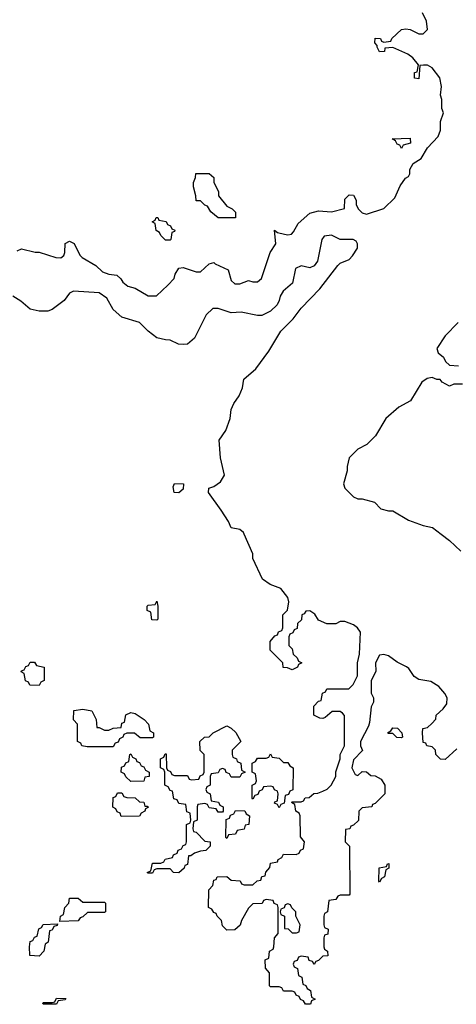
# Model space of a CAD drawing. Header units: inches. Extents: x 2808529 to 2951249, y 860290 to 1033701.
# Tile 58 of 153: x 2852481 to 2854481, y 1017846 to 1022356. Entities that reach past the tile are written whole.
import ezdxf

# ---------------------------------------------------------------- set-up
doc = ezdxf.new("R2010")
doc.units = ezdxf.units.IN
doc.header["$MEASUREMENT"] = 0
doc.layers.add('C8051', color=7, linetype='Continuous')
doc.layers.add('C8052', color=7, linetype='Continuous')

msp = doc.modelspace()

# ---------------------------------------------------------------- linework, layer by layer
at = {"layer": 'C8051', "color": 6}
for points in [[(2854483.6, 1019016.4), (2854430, 1018968), (2854408.9, 1018968.9), (2854388, 1018990), (2854386, 1019010), (2854370, 1019026), (2854346, 1019030), (2854342, 1019042), (2854330, 1019046), (2854326, 1019090), (2854328, 1019110), (2854350, 1019114), (2854368.4, 1019131.6), (2854388, 1019152), (2854389.1, 1019170.9), (2854421.2, 1019198.8), (2854438, 1019222), (2854439, 1019250), (2854429.2, 1019270), (2854401.2, 1019301.2), (2854365.2, 1019325.2), (2854310, 1019333.2), (2854287.5, 1019347.5), (2854263.7, 1019383.7), (2854252.5, 1019392.5), (2854210, 1019414), (2854170, 1019442), (2854150, 1019448.7), (2854130, 1019446), (2854111.3, 1019410), (2854112, 1019370), (2854091.1, 1019328.9), (2854091.3, 1019271.3), (2854102, 1019250), (2854102, 1019230), (2854091.6, 1019208.4), (2854083.6, 1019136.4), (2854079.6, 1019120.4), (2854042, 1019050), (2854042, 1019030), (2854051.6, 1019008.4), (2854010, 1018966), (2854002, 1018930), (2854018, 1018898), (2854030, 1018894), (2854050, 1018912), (2854070, 1018911.3), (2854090, 1018894), (2854110, 1018892), (2854136.9, 1018876.9), (2854154, 1018850), (2854154, 1018810), (2854110, 1018766), (2854098, 1018762), (2854094, 1018750), (2854050, 1018746), (2854034, 1018730), (2854032.7, 1018687.3), (2854010, 1018666), (2853998, 1018662), (2853994, 1018650), (2853974, 1018646), (2853972, 1018590), (2853992, 1018570), (2853994, 1018350), (2853990, 1018346), (2853950, 1018346), (2853938, 1018342), (2853930, 1018326), (2853898, 1018322), (2853892, 1018270), (2853878, 1018262), (2853874, 1018250), (2853874, 1018210), (2853878, 1018198), (2853894, 1018190), (2853892.7, 1018167.3), (2853878, 1018162), (2853874, 1018150), (2853874, 1018110), (2853878, 1018098), (2853892, 1018090), (2853892.7, 1018067.3), (2853870, 1018066), (2853850, 1018046), (2853838, 1018042), (2853830, 1018028), (2853822, 1018042), (2853807.3, 1018047.3), (2853802, 1018062), (2853770, 1018066), (2853758, 1018062), (2853752.7, 1018047.3), (2853738, 1018042), (2853734, 1018030), (2853738, 1018018), (2853754, 1018010), (2853758, 1017978), (2853774, 1017970), (2853778, 1017938), (2853792.7, 1017932.7), (2853798, 1017918), (2853814, 1017910), (2853818, 1017878), (2853834, 1017870), (2853818, 1017862), (2853812.7, 1017847.3), (2853790, 1017846), (2853782, 1017862), (2853767.3, 1017867.3), (2853762, 1017882), (2853747.3, 1017887.3), (2853742, 1017902), (2853730, 1017906), (2853690, 1017906), (2853682, 1017922), (2853670, 1017926), (2853630, 1017926), (2853626, 1017930), (2853626, 1017990), (2853608, 1018012), (2853606, 1018050), (2853622, 1018058), (2853626, 1018090), (2853642, 1018098), (2853646, 1018110), (2853648, 1018150), (2853666, 1018170), (2853666, 1018290), (2853662, 1018302), (2853647.3, 1018307.3), (2853642, 1018322), (2853610, 1018326), (2853598, 1018322), (2853591.6, 1018308.4), (2853550, 1018306), (2853530, 1018286), (2853498, 1018230), (2853490.9, 1018209.1), (2853467.3, 1018187.3), (2853430, 1018186), (2853410, 1018206), (2853406, 1018230), (2853386, 1018250), (2853382, 1018262), (2853370, 1018266), (2853362, 1018282), (2853346, 1018290), (2853348, 1018370), (2853366, 1018390), (2853370, 1018414), (2853382, 1018418), (2853386, 1018430), (2853430, 1018432), (2853450, 1018414), (2853491.6, 1018411.6), (2853498, 1018398), (2853510, 1018394), (2853550, 1018394), (2853568.4, 1018411.6), (2853586, 1018414), (2853590, 1018432), (2853606, 1018434), (2853608.4, 1018451.6), (2853627.3, 1018472.7), (2853630, 1018492), (2853662, 1018498), (2853666, 1018510), (2853682, 1018518), (2853690, 1018534), (2853747.3, 1018532.7), (2853762, 1018538), (2853768, 1018552), (2853782, 1018558), (2853786, 1018590), (2853767.3, 1018612.7), (2853766, 1018710), (2853762, 1018722), (2853746, 1018730), (2853742, 1018762), (2853726, 1018770), (2853730, 1018774), (2853770, 1018774), (2853782, 1018778), (2853788.4, 1018791.6), (2853807.3, 1018792.7), (2853828.4, 1018811.6), (2853847.3, 1018812.7), (2853870, 1018822), (2853890, 1018832), (2853908, 1018850), (2853928.7, 1018890), (2853929.1, 1018910.9), (2853949, 1018971), (2853949.2, 1018990), (2853968.7, 1019030), (2853968.4, 1019168.4), (2853960.4, 1019180.4), (2853950, 1019188), (2853912.7, 1019187.3), (2853879.8, 1019160.2), (2853870, 1019155.3), (2853856.4, 1019156.4), (2853828, 1019170), (2853828, 1019212), (2853850, 1019234), (2853862, 1019238), (2853868.4, 1019271.6), (2853882, 1019278), (2853888.4, 1019291.6), (2853988.4, 1019291.6), (2854008.9, 1019311.1), (2854028, 1019350), (2854028, 1019410), (2854038, 1019450), (2854042, 1019550), (2854028.7, 1019570), (2854010, 1019584), (2853970, 1019599), (2853950, 1019599), (2853929, 1019589), (2853888.7, 1019588.7), (2853850, 1019606), (2853832.9, 1019632.9), (2853810, 1019648), (2853792.7, 1019647.3), (2853784.7, 1019635.3), (2853774, 1019630), (2853772.7, 1019607.3), (2853754, 1019590), (2853752.7, 1019567.3), (2853738, 1019562), (2853732, 1019548), (2853718, 1019542), (2853714, 1019530), (2853714, 1019490), (2853730, 1019474), (2853734, 1019450), (2853752.7, 1019432.7), (2853758, 1019418), (2853774, 1019410), (2853758, 1019402), (2853754, 1019390), (2853730, 1019378), (2853707.3, 1019387.3), (2853688.7, 1019388.7), (2853686, 1019410), (2853628, 1019468), (2853628.4, 1019508.4), (2853650, 1019534), (2853662, 1019538), (2853667.3, 1019552.7), (2853682, 1019558), (2853686, 1019570), (2853686, 1019630), (2853708.7, 1019651.3), (2853714, 1019690), (2853709, 1019710), (2853678, 1019750), (2853629.3, 1019769.3), (2853592.9, 1019792.9), (2853550, 1019888), (2853549.2, 1019910), (2853510.3, 1020000)], [(2854411.7, 1020000), (2854450, 1019971), (2854501.6, 1019921.6)]]:
    msp.add_lwpolyline(points, dxfattribs=at)
for points in [[(2853110, 1019606), (2853087.3, 1019607.3), (2853082, 1019642), (2853066, 1019650), (2853066, 1019670), (2853070, 1019674), (2853102, 1019678), (2853110, 1019692), (2853114, 1019670), (2853114, 1019610)], [(2852570, 1019306), (2852527.3, 1019307.3), (2852522, 1019322), (2852508.4, 1019328.4), (2852502, 1019362), (2852488.9, 1019368.9), (2852490, 1019374), (2852502, 1019378), (2852510, 1019394), (2852522, 1019398), (2852530, 1019414), (2852550, 1019414), (2852558, 1019398), (2852594, 1019390), (2852594, 1019330), (2852578, 1019322)], [(2852834, 1019114), (2852846, 1019114), (2852870, 1019102), (2852890, 1019102), (2852908.9, 1019111.1), (2852946, 1019114), (2852950, 1019134), (2852962, 1019138), (2852967.3, 1019172.7), (2852990, 1019182), (2853010, 1019178), (2853050.9, 1019150.9), (2853072, 1019130), (2853078, 1019098), (2853094, 1019090), (2853094, 1019070), (2853090, 1019066), (2853032.7, 1019067.3), (2853007.3, 1019087.3), (2852972.7, 1019087.3), (2852958, 1019082), (2852954, 1019070), (2852938, 1019062), (2852932.7, 1019047.3), (2852918, 1019042), (2852910, 1019026), (2852790, 1019026), (2852766, 1019030), (2852762, 1019042), (2852746, 1019050), (2852746, 1019130), (2852728.4, 1019148.4), (2852728.7, 1019191.3), (2852770, 1019198), (2852812, 1019190), (2852831.1, 1019151.1)], [(2853450, 1018886), (2853442, 1018902), (2853427.3, 1018907.3), (2853422, 1018922), (2853410, 1018926), (2853398, 1018922), (2853390, 1018906), (2853358, 1018902), (2853354, 1018890), (2853354, 1018850), (2853338, 1018842), (2853334, 1018830), (2853338, 1018818), (2853354, 1018810), (2853358, 1018778), (2853392.7, 1018772.7), (2853398, 1018758), (2853414, 1018750), (2853414, 1018730), (2853410, 1018726), (2853390, 1018726), (2853382, 1018742), (2853350, 1018746), (2853342, 1018762), (2853330, 1018766), (2853298, 1018762), (2853294, 1018750), (2853294, 1018690), (2853278, 1018682), (2853274, 1018650), (2853278, 1018638), (2853290, 1018634), (2853330, 1018594), (2853354, 1018590), (2853354, 1018570), (2853334, 1018550), (2853310, 1018548), (2853282, 1018538), (2853266, 1018526), (2853254, 1018526), (2853250, 1018486), (2853238, 1018482), (2853234, 1018470), (2853210, 1018448.7), (2853186, 1018450), (2853170, 1018466), (2853110, 1018466), (2853098, 1018462), (2853090, 1018446), (2853070, 1018446), (2853066, 1018450), (2853082, 1018458), (2853090, 1018492), (2853127.3, 1018492.7), (2853142, 1018498), (2853148.4, 1018511.6), (2853182, 1018518), (2853186, 1018530), (2853202, 1018538), (2853208, 1018552), (2853222, 1018558), (2853230, 1018574), (2853242, 1018578), (2853246, 1018590), (2853246, 1018670), (2853262, 1018678), (2853266, 1018690), (2853262, 1018722), (2853247.3, 1018727.3), (2853242, 1018762), (2853210, 1018766), (2853202, 1018782), (2853187.3, 1018787.3), (2853182, 1018822), (2853170, 1018826), (2853162, 1018842), (2853146, 1018850), (2853146, 1018910), (2853142, 1018922), (2853126, 1018930), (2853126, 1018970), (2853142, 1018978), (2853147.3, 1018992.7), (2853152.7, 1018992.7), (2853154, 1018930), (2853158, 1018918), (2853172, 1018912), (2853178, 1018898), (2853190, 1018894), (2853250, 1018894), (2853258, 1018878), (2853270, 1018874), (2853302, 1018878), (2853307.3, 1018892.7), (2853322, 1018898), (2853326, 1018910), (2853326, 1018990), (2853308.4, 1019008.4), (2853306, 1019050), (2853328, 1019070), (2853350, 1019072), (2853368, 1019090), (2853430, 1019122), (2853450, 1019111.3), (2853470.7, 1019090.7), (2853494, 1019050), (2853454, 1019010), (2853454, 1018990), (2853458, 1018978), (2853474, 1018970), (2853478, 1018958), (2853494, 1018950), (2853498, 1018918), (2853514, 1018910), (2853498, 1018902), (2853490, 1018886)], [(2854230, 1019066), (2854208.4, 1019068.4), (2854190, 1019086), (2854170, 1019086), (2854166, 1019090), (2854182, 1019098), (2854190, 1019112), (2854211.1, 1019111.1), (2854232, 1019090), (2854234, 1019070)], [(2852990, 1018866), (2852967.3, 1018887.3), (2852962, 1018902), (2852946, 1018910), (2852947.3, 1018932.7), (2852962, 1018938), (2852967.3, 1018952.7), (2852982, 1018958), (2852986, 1018990), (2852990, 1018994), (2852998, 1018978), (2853014, 1018970), (2853018, 1018958), (2853030, 1018954), (2853038, 1018938), (2853050, 1018934), (2853058, 1018918), (2853074, 1018910), (2853074, 1018890), (2853054, 1018886), (2853050, 1018868.7)], [(2853690, 1018954), (2853710, 1018954), (2853718, 1018938), (2853734, 1018930), (2853732, 1018828), (2853718, 1018822), (2853712.7, 1018807.3), (2853698, 1018802), (2853692.7, 1018767.3), (2853678, 1018762), (2853670, 1018746), (2853662, 1018762), (2853648, 1018768), (2853650, 1018774), (2853662, 1018778), (2853666, 1018810), (2853662, 1018822), (2853648, 1018828), (2853642, 1018842), (2853630, 1018846), (2853598, 1018842), (2853592, 1018828), (2853578, 1018822), (2853572.7, 1018807.3), (2853558, 1018802), (2853550, 1018786), (2853546, 1018790), (2853546, 1018850), (2853562, 1018858), (2853566, 1018870), (2853562, 1018902), (2853546, 1018910), (2853546, 1018950), (2853562, 1018958), (2853570, 1018974), (2853610, 1018974), (2853622, 1018978), (2853630, 1018994), (2853638, 1018978), (2853670, 1018974)], [(2853054, 1018754), (2853066, 1018754), (2853071.6, 1018748.4), (2853058, 1018742), (2853054, 1018730), (2853038, 1018722), (2853030, 1018708), (2852946, 1018706), (2852942, 1018722), (2852927.3, 1018727.3), (2852922, 1018742), (2852908.4, 1018748.4), (2852910, 1018794), (2852922, 1018798), (2852930, 1018814), (2852950, 1018814), (2852958, 1018798), (2852972.7, 1018792.7), (2853010, 1018792), (2853030, 1018774), (2853050, 1018772)], [(2853430, 1018606), (2853426, 1018610), (2853427.3, 1018692.7), (2853442, 1018698), (2853447.3, 1018712.7), (2853462, 1018718), (2853470, 1018734), (2853512.7, 1018732.7), (2853518, 1018718), (2853534, 1018710), (2853531, 1018669), (2853514, 1018666), (2853510, 1018648), (2853478, 1018642), (2853470, 1018626), (2853438, 1018622)], [(2854130, 1018406), (2854126, 1018410), (2854128.4, 1018471.6), (2854162, 1018478), (2854166, 1018490), (2854171.6, 1018491.6), (2854172, 1018470), (2854158, 1018462), (2854152, 1018430), (2854138, 1018422)], [(2852770, 1018314), (2852870, 1018314), (2852874, 1018310), (2852874, 1018270), (2852870, 1018266), (2852792.7, 1018267.3), (2852770, 1018246), (2852758, 1018242), (2852750, 1018228), (2852666, 1018226), (2852668, 1018250), (2852682, 1018258), (2852688, 1018290), (2852706, 1018310), (2852710, 1018332), (2852750, 1018332)], [(2853710, 1018306), (2853698, 1018302), (2853692.7, 1018287.3), (2853678, 1018282), (2853674, 1018270), (2853678, 1018258), (2853694, 1018250), (2853694, 1018194), (2853711.6, 1018191.6), (2853730, 1018174), (2853750, 1018174), (2853762, 1018178), (2853766, 1018210), (2853746, 1018250), (2853746, 1018270), (2853727.3, 1018287.3), (2853722, 1018302)], [(2852570, 1018066), (2852528, 1018070), (2852526, 1018110), (2852530, 1018134), (2852542, 1018138), (2852550, 1018154), (2852562, 1018158), (2852568.4, 1018191.6), (2852582, 1018198), (2852588.4, 1018211.6), (2852654, 1018214), (2852652.7, 1018207.3), (2852638, 1018202), (2852630, 1018186), (2852618, 1018182), (2852612, 1018130), (2852598, 1018122), (2852592, 1018090)], [(2852590, 1017846), (2852586, 1017850), (2852590, 1017854), (2852630, 1017854), (2852642, 1017858), (2852650, 1017874), (2852692.7, 1017872.7), (2852690, 1017866), (2852658, 1017862), (2852650, 1017846)]]:
    msp.add_lwpolyline(points, close=True, dxfattribs=at)
at = {"layer": 'C8052', "color": 6}
for points in [[(2852470, 1021298), (2852490, 1021306), (2852551.6, 1021291.6), (2852571.1, 1021291.1), (2852646.4, 1021266.4), (2852670, 1021264.7), (2852683.1, 1021276.9), (2852688.7, 1021290), (2852689, 1021331), (2852710, 1021342), (2852731.3, 1021331.3), (2852757.3, 1021277.3), (2852767.1, 1021267.1), (2852830.5, 1021230.5), (2852861.4, 1021201.4), (2852890, 1021191), (2852926.4, 1021186.4), (2852944.7, 1021170), (2852954, 1021154), (2852976.3, 1021136.3), (2853010, 1021126), (2853070, 1021091.3), (2853090, 1021091.3), (2853108, 1021092), (2853160.2, 1021139.8), (2853189.3, 1021170.7), (2853194, 1021190), (2853210, 1021218), (2853230, 1021221), (2853290, 1021201), (2853310, 1021201), (2853350, 1021238), (2853370, 1021244.7), (2853377.3, 1021237.3), (2853436, 1021210), (2853450, 1021162), (2853467.1, 1021147.1), (2853490, 1021146.8), (2853530, 1021161), (2853550, 1021154.8), (2853570, 1021156), (2853589.3, 1021170.7), (2853629.4, 1021290.6), (2853655.3, 1021330), (2853648, 1021392), (2853662, 1021382), (2853694, 1021374), (2853710, 1021370.7), (2853725.6, 1021374.4), (2853736, 1021384), (2853757.5, 1021422.5), (2853810, 1021470.8), (2853850, 1021481), (2853910, 1021476), (2853968.4, 1021491.6), (2853970, 1021534), (2853990, 1021554), (2854010, 1021552), (2854022, 1021530), (2854022, 1021510), (2854031, 1021490), (2854050, 1021471), (2854070, 1021466), (2854150, 1021490.8), (2854200.2, 1021539.8), (2854224.7, 1021595.3), (2854248, 1021630), (2854262, 1021638), (2854268.7, 1021650), (2854268.7, 1021670), (2854283.1, 1021696.9), (2854320.2, 1021719.8), (2854348.7, 1021770), (2854398.6, 1021821.4), (2854409, 1021850), (2854408.7, 1021890), (2854422, 1021930), (2854415.3, 1021950), (2854415.3, 1021990), (2854408.7, 1022010), (2854414, 1022050), (2854405.2, 1022090), (2854370, 1022135.3), (2854350, 1022148.7), (2854331.6, 1022148.4), (2854314, 1022146), (2854310, 1022086), (2854290, 1022088), (2854290, 1022114), (2854302, 1022118), (2854308, 1022150), (2854281.5, 1022181.5), (2854259.1, 1022199.1), (2854190, 1022228.7), (2854154, 1022226), (2854152, 1022210), (2854130, 1022209.2), (2854118, 1022230), (2854118, 1022238), (2854108, 1022250), (2854110, 1022272), (2854134, 1022270), (2854138, 1022258), (2854150, 1022254), (2854182, 1022258), (2854186, 1022270), (2854230, 1022310.8), (2854250, 1022314.8), (2854270, 1022310.8), (2854310, 1022291), (2854330, 1022292), (2854348.7, 1022311.3), (2854345.2, 1022350), (2854327, 1022387)], [(2853510.3, 1020000), (2853507.2, 1020007.2), (2853490, 1020021.2), (2853449.4, 1020029.4), (2853437.5, 1020057.5), (2853404, 1020110), (2853346, 1020190), (2853348, 1020210), (2853370, 1020218), (2853401.2, 1020238.8), (2853419, 1020270), (2853401.2, 1020350), (2853395.3, 1020430), (2853426, 1020474), (2853445.2, 1020530), (2853449.5, 1020570.5), (2853461.5, 1020598.5), (2853486.6, 1020633.4), (2853501.2, 1020670), (2853508.7, 1020710), (2853562.5, 1020757.5), (2853622, 1020838), (2853677.2, 1020930), (2853734.2, 1020985.8), (2853770, 1021034.8), (2853856.2, 1021123.8), (2853939, 1021230), (2853950, 1021241), (2853990, 1021258), (2854005.6, 1021274.4), (2854028.7, 1021310), (2854028.7, 1021330), (2854022, 1021342), (2854008.9, 1021348.9), (2853950, 1021349.2), (2853910, 1021369.2), (2853876, 1021364), (2853866, 1021350), (2853846, 1021250), (2853830, 1021229.2), (2853810, 1021219), (2853770, 1021229), (2853744, 1021216), (2853730.8, 1021150), (2853687.7, 1021112.3), (2853674, 1021090), (2853670.6, 1021070), (2853660.7, 1021050), (2853630, 1021021.2), (2853590, 1021001.2), (2853570, 1021001.2), (2853496.5, 1021016.5), (2853450, 1021013.2), (2853390, 1021034), (2853366.8, 1021033.2), (2853336, 1021004), (2853282.8, 1020897.2), (2853250.7, 1020869.3), (2853230, 1020868.7), (2853209.4, 1020869.4), (2853170, 1020889), (2853150, 1020889.2), (2853110, 1020899), (2853069.6, 1020929.6), (2853029.4, 1020969.4), (2852950, 1020993.2), (2852910, 1021029), (2852880.2, 1021080.2), (2852845.6, 1021105.6), (2852727.7, 1021112.3), (2852710, 1021104), (2852684.7, 1021070), (2852630.5, 1021029.5), (2852610, 1021021.2), (2852570, 1021021.2), (2852528.7, 1021030), (2852487, 1021067), (2852449.7, 1021089.7)], [(2854490, 1020968.7), (2854430, 1020908), (2854391.3, 1020850), (2854398, 1020830), (2854422, 1020810), (2854431.3, 1020791.3), (2854450, 1020774), (2854491.3, 1020771.3)], [(2854510, 1020686), (2854470, 1020686), (2854450, 1020678), (2854416.4, 1020696.4), (2854408, 1020708), (2854392, 1020708), (2854370, 1020718), (2854347.1, 1020712.9), (2854323.5, 1020696.5), (2854271, 1020610), (2854218.5, 1020581.5), (2854158, 1020530), (2854111.3, 1020450), (2854071, 1020410), (2854030.5, 1020389.5), (2853991, 1020350), (2853981, 1020310), (2853981, 1020290), (2853964.7, 1020230), (2853971, 1020210), (2854010, 1020171), (2854030, 1020161), (2854050, 1020161), (2854106, 1020146), (2854136, 1020116), (2854170, 1020106), (2854190, 1020106), (2854263, 1020063), (2854330, 1020038.8), (2854372, 1020030), (2854411.7, 1020000)]]:
    msp.add_lwpolyline(points, dxfattribs=at)
for points in [[(2854230, 1021766), (2854222, 1021782), (2854210, 1021786), (2854202, 1021802), (2854188, 1021810), (2854270, 1021814), (2854272, 1021790), (2854238, 1021782)], [(2853390, 1021448), (2853356.4, 1021476.4), (2853342, 1021502), (2853330, 1021506), (2853310, 1021526), (2853290, 1021526), (2853288.7, 1021550), (2853278, 1021590), (2853278, 1021610), (2853287.3, 1021632.7), (2853288.7, 1021651.3), (2853350, 1021651.3), (2853370, 1021634), (2853371.3, 1021610), (2853391.3, 1021570), (2853392, 1021550), (2853430, 1021502), (2853454, 1021490), (2853470, 1021474), (2853470, 1021448.7)], [(2853150, 1021346), (2853127.3, 1021367.3), (2853122, 1021382), (2853106, 1021390), (2853102, 1021422), (2853088, 1021430), (2853102, 1021438), (2853106, 1021450), (2853114, 1021450), (2853118, 1021438), (2853151.6, 1021431.6), (2853158, 1021418), (2853172.7, 1021412.7), (2853178, 1021398), (2853192.7, 1021392.7), (2853190, 1021386), (2853178, 1021382), (2853174, 1021350), (2853170, 1021346)], [(2853210, 1020188.7), (2853189.2, 1020190), (2853184, 1020216), (2853190, 1020232), (2853232, 1020230), (2853230, 1020206)]]:
    msp.add_lwpolyline(points, close=True, dxfattribs=at)

doc.saveas('drawing.dxf')
